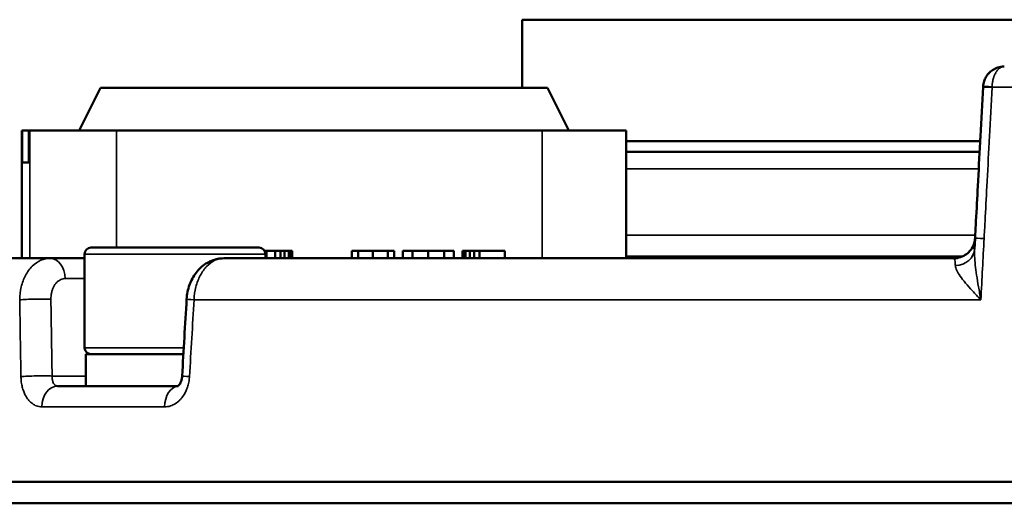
# Model space of a CAD drawing. Header units: millimetres. Extents: x 40 to 2195, y 40 to 1687.
# Tile 66 of 185: x 867 to 913, y 919 to 941. Entities that reach past the tile are written whole.
import ezdxf

# ---------------------------------------------------------------- set-up
doc = ezdxf.new("R2010")
doc.units = ezdxf.units.MM
doc.header["$LTSCALE"] = 8
doc.layers.add('Visible (ISO)', color=7, linetype='Continuous', lineweight=50)
doc.layers.add('Visible Narrow (ISO)', color=7, linetype='Continuous', lineweight=35)

msp = doc.modelspace()

# ---------------------------------------------------------------- linework, layer by layer
at = {"layer": 'Visible (ISO)'}
for p, q in [((919.156, 941.418), (890.756, 941.418)), ((890.756, 938.218), (890.756, 941.418)), ((870.956, 938.218), (869.956, 936.218)), ((891.956, 938.218), (870.956, 938.218)), ((891.956, 938.218), (892.956, 936.218)), ((867.27, 936.218), (867.27, 936.218)), ((867.27, 936.218), (867.303, 936.218)), ((867.27, 936.218), (867.27, 930.218)), ((867.58, 936.218), (867.303, 936.218)), ((867.632, 936.218), (867.58, 936.218)), ((867.633, 936.218), (867.632, 936.218)), ((867.632, 936.218), (867.632, 934.718)), ((867.633, 936.218), (867.646, 936.218)), ((871.704, 936.218), (867.646, 936.218)), ((871.704, 936.218), (891.702, 936.218)), ((895.643, 936.218), (891.702, 936.218)), ((895.643, 936.218), (895.643, 930.218)), ((895.643, 935.718), (912.273, 935.718)), ((895.643, 935.213), (912.247, 935.213)), ((867.633, 934.718), (867.303, 934.718)), ((912.034, 931.159), (912.007, 930.648)), ((870.209, 930.418), (870.209, 926.018)), ((878.409, 930.718), (870.509, 930.718)), ((878.669, 930.568), (878.756, 930.568)), ((878.709, 930.418), (878.709, 930.218)), ((878.756, 930.568), (879.156, 930.568)), ((878.756, 930.218), (878.756, 930.568)), ((879.156, 930.568), (879.406, 930.568)), ((879.156, 930.218), (879.156, 930.568)), ((879.406, 930.568), (879.606, 930.568)), ((879.406, 930.218), (879.406, 930.568)), ((879.606, 930.568), (879.806, 930.568)), ((879.606, 930.218), (879.606, 930.568)), ((879.806, 930.568), (879.906, 930.568)), ((879.806, 930.218), (879.806, 930.568)), ((879.906, 930.568), (879.956, 930.568)), ((879.906, 930.218), (879.906, 930.568)), ((879.956, 930.218), (879.956, 930.568)), ((882.756, 930.568), (883.056, 930.568)), ((882.756, 930.218), (882.756, 930.568)), ((883.056, 930.568), (883.756, 930.568)), ((883.056, 930.218), (883.056, 930.568)), ((883.756, 930.568), (884.456, 930.568)), ((883.756, 930.218), (883.756, 930.568)), ((884.456, 930.568), (884.756, 930.568)), ((884.456, 930.218), (884.456, 930.568)), ((884.756, 930.218), (884.756, 930.568)), ((885.156, 930.568), (885.606, 930.568)), ((885.156, 930.218), (885.156, 930.568)), ((885.606, 930.568), (886.356, 930.568)), ((885.606, 930.218), (885.606, 930.568)), ((886.356, 930.568), (887.106, 930.568)), ((886.356, 930.218), (886.356, 930.568)), ((887.106, 930.568), (887.556, 930.568)), ((887.106, 930.218), (887.106, 930.568)), ((887.556, 930.218), (887.556, 930.568)), ((887.956, 930.568), (888.006, 930.568)), ((887.956, 930.218), (887.956, 930.568)), ((888.006, 930.568), (888.106, 930.568)), ((888.006, 930.218), (888.006, 930.568)), ((888.106, 930.568), (888.306, 930.568)), ((888.106, 930.218), (888.106, 930.568)), ((888.306, 930.568), (888.506, 930.568)), ((888.306, 930.218), (888.306, 930.568)), ((888.506, 930.568), (888.756, 930.568)), ((888.506, 930.218), (888.506, 930.568)), ((888.756, 930.568), (889.956, 930.568)), ((888.756, 930.218), (888.756, 930.568)), ((889.956, 930.218), (889.956, 930.568)), ((868.6, 930.218), (851.206, 930.218)), ((868.6, 930.218), (870.209, 930.218)), ((868.6, 930.218), (868.6, 930.218)), ((868.6, 930.218), (868.6, 930.218)), ((868.6, 930.218), (868.601, 930.218)), ((911.036, 930.218), (876.751, 930.218)), ((876.751, 930.218), (876.751, 930.218)), ((912.015, 930.218), (912.015, 930.218)), ((870.276, 925.718), (870.276, 924.218)), ((870.276, 925.718), (874.854, 925.718)), ((868.945, 924.218), (870.472, 924.218)), ((870.472, 924.218), (872.986, 924.218)), ((872.986, 924.218), (874.603, 924.218)), ((998.93, 919.718), (848.983, 919.718)), ((998.956, 918.718), (848.956, 918.718))]:
    msp.add_line(p, q, dxfattribs=at)
for centre, radius, start, end in [((911.036, 931.218), 1, 317.9531, 357), ((870.509, 930.418), 0.3, 90, 180), ((878.409, 930.418), 0.3, 0, 90), ((870.509, 926.018), 0.3, 180, 270)]:
    msp.add_arc(centre, radius, start, end, dxfattribs=at)
for centre, major_axis, ratio, start_param, end_param in [((912.538, 931.218), (-0.416, -0.336), 0.850127, 5.630969, 5.630981), ((911.009, 930.701), (0.999, -0.052), 0.829735, 6.28308, 6.283254), ((868.6, 929.218), (0, 1), 0.707107, 6.283147, 6.283185), ((876.003, 928.244), (-0.998, 0.058), 0.015578, 6.283098, 6.283185)]:
    msp.add_ellipse(centre, major_axis=major_axis, ratio=ratio, start_param=start_param, end_param=end_param, dxfattribs=at)
for points, knots in [([(913.405, 939.218), (913.348, 939.218), (913.293, 939.213), (913.241, 939.204), (913.189, 939.195), (913.14, 939.183), (913.094, 939.168), (913.049, 939.153), (913.006, 939.135), (912.966, 939.116), (912.926, 939.096), (912.889, 939.075), (912.854, 939.052), (912.819, 939.029), (912.787, 939.005), (912.757, 938.979), (912.727, 938.954), (912.7, 938.927), (912.674, 938.9), (912.648, 938.872), (912.625, 938.844), (912.603, 938.815), (912.581, 938.785), (912.562, 938.755), (912.543, 938.725), (912.525, 938.694), (912.509, 938.662), (912.494, 938.629), (912.479, 938.596), (912.466, 938.562), (912.454, 938.525), (912.442, 938.489), (912.432, 938.45), (912.423, 938.406), (912.415, 938.362), (912.409, 938.314), (912.406, 938.263)], [0, 0, 0, 0, 0.083333, 0.083333, 0.083333, 0.166667, 0.166667, 0.166667, 0.25, 0.25, 0.25, 0.333333, 0.333333, 0.333333, 0.416667, 0.416667, 0.416667, 0.5, 0.5, 0.5, 0.583333, 0.583333, 0.583333, 0.666667, 0.666667, 0.666667, 0.75, 0.75, 0.75, 0.833333, 0.833333, 0.833333, 0.916667, 0.916667, 0.916667, 1, 1, 1, 1]), ([(912.406, 938.263), (912.366, 937.496), (912.326, 936.723), (912.285, 935.948), (912.28, 935.856), (912.275, 935.764), (912.271, 935.671), (912.235, 934.988), (912.199, 934.302), (912.162, 933.601), (912.134, 933.063), (912.105, 932.517), (912.076, 931.963), (912.062, 931.697), (912.048, 931.429), (912.034, 931.159)], [0.0001889, 0.0001889, 0.0001889, 0.0001889, 0.3333333, 0.3333333, 0.3333333, 0.3730061, 0.3730061, 0.3730061, 0.6666667, 0.6666667, 0.6666667, 0.8916962, 0.8916962, 0.8916962, 1, 1, 1, 1]), ([(911.036, 930.218), (911.144, 930.218), (911.253, 930.236), (911.456, 930.304), (911.552, 930.355), (911.688, 930.457), (911.736, 930.5), (911.778, 930.548)], [0, 0, 0, 0, 0.03236351, 0.03236351, 0.06420923, 0.06420923, 0.08338374, 0.08338374, 0.08338374, 0.08338374]), ([(875.005, 928.302), (875.018, 928.529), (875.064, 928.756), (875.214, 929.174), (875.319, 929.369), (875.579, 929.709), (875.737, 929.858), (876.08, 930.075), (876.267, 930.151), (876.548, 930.207), (876.639, 930.216), (876.729, 930.217)], [0, 0, 0, 0, 0.0680724, 0.0680724, 0.1345825, 0.1345825, 0.2008393, 0.2008393, 0.2627108, 0.2627108, 0.2913391, 0.2913391, 0.2913391, 0.2913391]), ([(874.591, 924.209), (874.591, 924.209), (874.594, 924.211), (874.608, 924.222), (874.618, 924.231), (874.648, 924.263), (874.671, 924.293), (874.713, 924.366), (874.731, 924.407), (874.762, 924.495), (874.774, 924.544), (874.788, 924.628), (874.792, 924.663), (874.794, 924.697)], [0.03579203, 0.03579203, 0.03579203, 0.03579203, 0.05019201, 0.05019201, 0.06391655, 0.06391655, 0.08382735, 0.08382735, 0.10021428, 0.10021428, 0.11591044, 0.11591044, 0.12637773, 0.12637773, 0.12637773, 0.12637773])]:
    msp.add_open_spline(points, degree=3, knots=knots, dxfattribs=at)
for points in [[(912.834, 939.038), (912.898, 939.083), (912.967, 939.12), (913.038, 939.148)], [(912.604, 938.816), (912.643, 938.869), (912.688, 938.918), (912.737, 938.961)], [(874.794, 924.697), (874.864, 925.899), (874.935, 927.101), (875.005, 928.302)]]:
    msp.add_open_spline(points, degree=3, dxfattribs=at)
at = {"layer": 'Visible Narrow (ISO)'}
for p, q in [((935.082, 938.244), (912.831, 938.244)), ((867.27, 936.218), (867.27, 930.218)), ((867.303, 934.718), (867.303, 936.218)), ((867.58, 934.718), (867.58, 936.218)), ((867.633, 936.218), (867.633, 934.718)), ((867.646, 936.218), (867.646, 930.218)), ((871.704, 936.218), (871.704, 930.718)), ((891.702, 936.218), (891.702, 930.218)), ((895.643, 934.418), (912.205, 934.418)), ((912.041, 931.298), (895.643, 931.298)), ((878.709, 930.418), (870.209, 930.418)), ((911.474, 930.319), (895.643, 930.319)), ((869.307, 929.27), (870.209, 929.27)), ((875.353, 928.27), (912.305, 928.27)), ((874.871, 926.018), (870.209, 926.018)), ((868.687, 924.691), (870.276, 924.691)), ((868.201, 923.244), (873.971, 923.244))]:
    msp.add_line(p, q, dxfattribs=at)
for centre, major_axis, ratio, start_param, end_param in [((912.905, 938.231), (-0.499, 0.026), 0.018538, 4.863438, 6.283471), ((912.906, 938.244), (-0.499, 0.026), 0.04498, 4.86466, 6.283402), ((912.854, 938.243), (-0.016, -0.558), 0.041554, 4.665813, 4.71275), ((912.533, 931.133), (-0.499, 0.026), 0.018306, 4.868125, 6.283185), ((911.009, 930.701), (0.999, -0.052), 0.829735, 4.853665, 6.283078), ((868.6, 929.218), (0, 1), 0.707107, 4.764749, 6.283147), ((867.925, 928.244), (1, 0.016), 0.0584, 0.785793, 2.432553), ((887.266, 688.085), (17.647, -789.363), 0.019584, 4.402772, 4.407562), ((876.003, 928.244), (-0.998, 0.058), 0.015578, 0, 0.862673), ((877.335, 733.17), (37.9, 704.679), 0.018365, 1.291256, 1.296575), ((867.981, 924.639), (1, 0.016), 0.058299, 0.785729, 2.429892), ((875.792, 924.639), (-0.998, 0.058), 0.01568, 0.000036, 0.86007), ((868.945, 923.218), (0, 1), 0.744584, 0.000001, 1.544619), ((874.638, 923.218), (0, 1), 0.667529, 0.056529, 1.544616)]:
    msp.add_ellipse(centre, major_axis=major_axis, ratio=ratio, start_param=start_param, end_param=end_param, dxfattribs=at)
for points, knots in [([(912.832, 938.27), (912.832, 938.278), (912.832, 938.286), (912.832, 938.293), (912.834, 938.333), (912.837, 938.37), (912.841, 938.406), (912.842, 938.416), (912.843, 938.426), (912.845, 938.436), (912.849, 938.468), (912.853, 938.497), (912.859, 938.525), (912.861, 938.537), (912.863, 938.548), (912.866, 938.56), (912.871, 938.584), (912.876, 938.607), (912.882, 938.629), (912.885, 938.642), (912.889, 938.655), (912.892, 938.667), (912.898, 938.687), (912.904, 938.706), (912.91, 938.725), (912.915, 938.739), (912.92, 938.753), (912.926, 938.767), (912.932, 938.783), (912.938, 938.799), (912.945, 938.815), (912.952, 938.831), (912.959, 938.846), (912.966, 938.862), (912.972, 938.874), (912.979, 938.887), (912.986, 938.9), (912.995, 938.917), (913.004, 938.933), (913.015, 938.95), (913.021, 938.96), (913.027, 938.969), (913.034, 938.979), (913.046, 938.997), (913.058, 939.014), (913.071, 939.031), (913.077, 939.038), (913.083, 939.045), (913.089, 939.052), (913.105, 939.07), (913.121, 939.086), (913.138, 939.102), (913.143, 939.107), (913.148, 939.111), (913.153, 939.116), (913.173, 939.132), (913.194, 939.148), (913.215, 939.161), (913.219, 939.163), (913.223, 939.166), (913.227, 939.168), (913.252, 939.182), (913.277, 939.193), (913.305, 939.202), (913.307, 939.203), (913.309, 939.203), (913.311, 939.204), (913.341, 939.213), (913.372, 939.218), (913.405, 939.218)], [0.0000001, 0.0000001, 0.0000001, 0.0000001, 0.0136666, 0.0136666, 0.0136666, 0.0833333, 0.0833333, 0.0833333, 0.1033822, 0.1033822, 0.1033822, 0.1666667, 0.1666667, 0.1666667, 0.193197, 0.193197, 0.193197, 0.25, 0.25, 0.25, 0.2825778, 0.2825778, 0.2825778, 0.3333333, 0.3333333, 0.3333333, 0.3723246, 0.3723246, 0.3723246, 0.4166667, 0.4166667, 0.4166667, 0.4619931, 0.4619931, 0.4619931, 0.5, 0.5, 0.5, 0.5516579, 0.5516579, 0.5516579, 0.5833333, 0.5833333, 0.5833333, 0.6413226, 0.6413226, 0.6413226, 0.6666667, 0.6666667, 0.6666667, 0.7309685, 0.7309685, 0.7309685, 0.75, 0.75, 0.75, 0.8206505, 0.8206505, 0.8206505, 0.8333333, 0.8333333, 0.8333333, 0.9103147, 0.9103147, 0.9103147, 0.9166667, 0.9166667, 0.9166667, 1, 1, 1, 1]), ([(912.831, 938.244), (912.79, 937.478), (912.75, 936.705), (912.709, 935.931), (912.704, 935.84), (912.699, 935.749), (912.694, 935.658), (912.658, 934.974), (912.622, 934.287), (912.585, 933.585), (912.557, 933.049), (912.528, 932.503), (912.499, 931.95), (912.485, 931.684), (912.471, 931.416), (912.456, 931.146)], [0, 0, 0, 0, 0.333333, 0.333333, 0.333333, 0.372385, 0.372385, 0.372385, 0.666667, 0.666667, 0.666667, 0.891594, 0.891594, 0.891594, 1, 1, 1, 1]), ([(912.456, 931.146), (912.432, 930.681), (912.407, 930.208), (912.382, 929.729), (912.356, 929.249), (912.331, 928.763), (912.305, 928.27)], [0, 0, 0, 0, 0.5, 0.5, 0.5, 1, 1, 1, 1]), ([(912.305, 928.27), (912.264, 928.486), (912.227, 928.69), (912.194, 928.883), (912.16, 929.075), (912.131, 929.256), (912.106, 929.426), (912.081, 929.596), (912.06, 929.755), (912.044, 929.903), (912.027, 930.051), (912.016, 930.188), (912.009, 930.312), (912.003, 930.437), (912.002, 930.549), (912.007, 930.648)], [0, 0, 0, 0, 0.2, 0.2, 0.2, 0.4, 0.4, 0.4, 0.6, 0.6, 0.6, 0.8, 0.8, 0.8, 1, 1, 1, 1]), ([(867.165, 928.27), (867.165, 928.476), (867.213, 928.886), (867.42, 929.437), (867.741, 929.874), (868.147, 930.154), (868.449, 930.218), (868.6, 930.218)], [0, 0, 0, 0, 0.2, 0.4, 0.6, 0.8, 0.9999728, 0.9999728, 0.9999728, 0.9999728]), ([(876.751, 930.218), (876.611, 930.218), (876.33, 930.154), (875.944, 929.874), (875.631, 929.437), (875.42, 928.886), (875.361, 928.476), (875.353, 928.27)], [0.0000139, 0.0000139, 0.0000139, 0.0000139, 0.2, 0.4, 0.6, 0.8, 1, 1, 1, 1]), ([(911.106, 929.873), (911.103, 929.947), (911.093, 930.073), (911.069, 930.191), (911.048, 930.218), (911.036, 930.218)], [0.0000243, 0.0000243, 0.0000243, 0.0000243, 0.3333333, 0.6666667, 0.9998398, 0.9998398, 0.9998398, 0.9998398]), ([(912.305, 928.27), (912.162, 928.417), (912.03, 928.556), (911.909, 928.687), (911.788, 928.818), (911.68, 928.941), (911.583, 929.056), (911.487, 929.171), (911.403, 929.278), (911.334, 929.377), (911.265, 929.477), (911.209, 929.568), (911.171, 929.651), (911.132, 929.734), (911.109, 929.808), (911.106, 929.873)], [0, 0, 0, 0, 0.2, 0.2, 0.2, 0.4, 0.4, 0.4, 0.6, 0.6, 0.6, 0.8, 0.8, 0.8, 1, 1, 1, 1]), ([(868.631, 928.296), (868.63, 928.347), (868.632, 928.397), (868.636, 928.446), (868.641, 928.498), (868.649, 928.548), (868.659, 928.598), (868.67, 928.646), (868.683, 928.694), (868.699, 928.74), (868.714, 928.785), (868.732, 928.829), (868.753, 928.87), (868.774, 928.912), (868.797, 928.952), (868.823, 928.988), (868.847, 929.024), (868.874, 929.056), (868.902, 929.085), (868.932, 929.116), (868.964, 929.143), (868.997, 929.167), (869.028, 929.189), (869.06, 929.208), (869.093, 929.223), (869.129, 929.24), (869.166, 929.252), (869.204, 929.26), (869.238, 929.266), (869.272, 929.27), (869.307, 929.27)], [0.0000002, 0.0000002, 0.0000002, 0.0000002, 0.097364, 0.097364, 0.097364, 0.2, 0.2, 0.2, 0.3006905, 0.3006905, 0.3006905, 0.4, 0.4, 0.4, 0.5019544, 0.5019544, 0.5019544, 0.6, 0.6, 0.6, 0.7032108, 0.7032108, 0.7032108, 0.8, 0.8, 0.8, 0.9065701, 0.9065701, 0.9065701, 1, 1, 1, 1]), ([(868.687, 924.691), (868.681, 925.066), (868.675, 925.44), (868.67, 925.814), (868.669, 925.84), (868.669, 925.867), (868.668, 925.893), (868.661, 926.336), (868.654, 926.779), (868.648, 927.222), (868.642, 927.58), (868.636, 927.938), (868.631, 928.296)], [0, 0, 0, 0, 0.311491, 0.311491, 0.311491, 0.333333, 0.333333, 0.333333, 0.702002, 0.702002, 0.702002, 1, 1, 1, 1]), ([(868.201, 923.244), (868.179, 923.244), (868.158, 923.245), (868.137, 923.247), (868.053, 923.254), (867.973, 923.277), (867.896, 923.314), (867.867, 923.328), (867.839, 923.343), (867.811, 923.361), (867.746, 923.403), (867.683, 923.455), (867.625, 923.517), (867.593, 923.55), (867.563, 923.587), (867.535, 923.627), (867.49, 923.688), (867.449, 923.757), (867.413, 923.83), (867.384, 923.888), (867.359, 923.949), (867.337, 924.012), (867.312, 924.081), (867.292, 924.152), (867.275, 924.225), (867.257, 924.306), (867.243, 924.389), (867.235, 924.474), (867.228, 924.536), (867.224, 924.6), (867.223, 924.665)], [0.0000001, 0.0000001, 0.0000001, 0.0000001, 0.0401869, 0.0401869, 0.0401869, 0.2, 0.2, 0.2, 0.2594164, 0.2594164, 0.2594164, 0.4, 0.4, 0.4, 0.4775864, 0.4775864, 0.4775864, 0.6, 0.6, 0.6, 0.6957319, 0.6957319, 0.6957319, 0.8, 0.8, 0.8, 0.9152727, 0.9152727, 0.9152727, 1, 1, 1, 1]), ([(868.945, 924.218), (868.939, 924.218), (868.933, 924.218), (868.927, 924.219), (868.903, 924.221), (868.88, 924.229), (868.858, 924.241), (868.85, 924.246), (868.842, 924.251), (868.835, 924.257), (868.816, 924.271), (868.799, 924.288), (868.784, 924.309), (868.775, 924.32), (868.767, 924.332), (868.76, 924.345), (868.748, 924.366), (868.738, 924.389), (868.728, 924.413), (868.721, 924.432), (868.715, 924.453), (868.71, 924.474), (868.704, 924.496), (868.699, 924.52), (868.696, 924.545), (868.692, 924.572), (868.689, 924.599), (868.688, 924.628), (868.687, 924.649), (868.687, 924.67), (868.687, 924.691)], [0, 0, 0, 0, 0.0409912, 0.0409912, 0.0409912, 0.2, 0.2, 0.2, 0.2592758, 0.2592758, 0.2592758, 0.4, 0.4, 0.4, 0.4776888, 0.4776888, 0.4776888, 0.6, 0.6, 0.6, 0.6959961, 0.6959961, 0.6959961, 0.8, 0.8, 0.8, 0.9143188, 0.9143188, 0.9143188, 1, 1, 1, 1]), ([(875.14, 924.665), (875.136, 924.599), (875.129, 924.535), (875.119, 924.472), (875.106, 924.387), (875.087, 924.305), (875.062, 924.225), (875.04, 924.151), (875.013, 924.079), (874.982, 924.009), (874.954, 923.947), (874.922, 923.887), (874.888, 923.83), (874.842, 923.755), (874.792, 923.686), (874.736, 923.623), (874.703, 923.585), (874.667, 923.549), (874.631, 923.516), (874.561, 923.454), (874.487, 923.401), (874.409, 923.359), (874.378, 923.342), (874.347, 923.327), (874.315, 923.314), (874.225, 923.276), (874.133, 923.254), (874.038, 923.246), (874.016, 923.245), (873.993, 923.244), (873.971, 923.244)], [0, 0, 0, 0, 0.085657, 0.085657, 0.085657, 0.2, 0.2, 0.2, 0.305563, 0.305563, 0.305563, 0.4, 0.4, 0.4, 0.524249, 0.524249, 0.524249, 0.6, 0.6, 0.6, 0.742753, 0.742753, 0.742753, 0.8, 0.8, 0.8, 0.962354, 0.962354, 0.962354, 1, 1, 1, 1])]:
    msp.add_open_spline(points, degree=3, knots=knots, dxfattribs=at)

doc.saveas('drawing.dxf')
